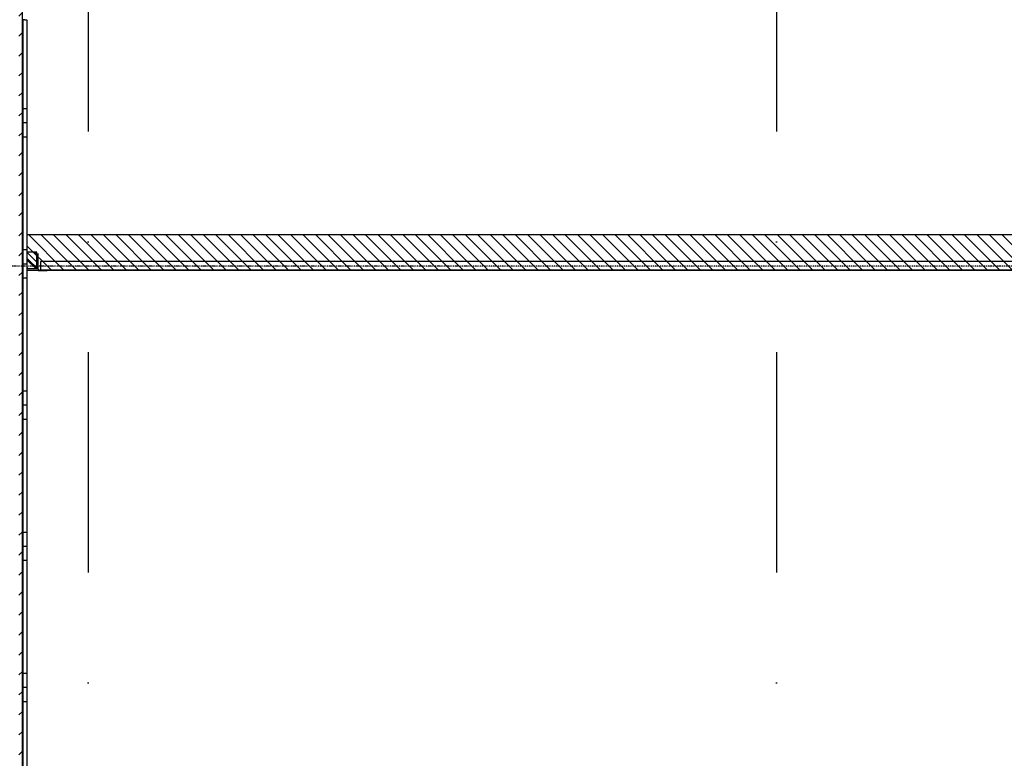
# Model space of a CAD drawing. Extents: x 149262 to 371235, y 141599 to 287858.
# Tile 48 of 60: x 154844 to 157633, y 190559 to 192652. Entities that reach past the tile are written whole.
import ezdxf

# ---------------------------------------------------------------- set-up
doc = ezdxf.new("R2010")
doc.units = 0
doc.header["$LTSCALE"] = 50
doc.header["$MEASUREMENT"] = 0
doc.header["$PDMODE"] = 3
doc.header["$PDSIZE"] = 0.1
doc.linetypes.add('DASHDOT', pattern=[1, 0.5, -0.25, 0, -0.25])
doc.linetypes.add('DD1', pattern=[2.66667, 1.66667, -0.5, 0, -0.5])
for name, color, linetype in [('A--01A1_ACEER', 1, 'CONTINUOUS'), ('A--A25--_F--3-', 9, 'CONTINUOUS'), ('A--A42--_F-23-', 9, 'CONTINUOUS'), ('A--A42--_F123-', 9, 'CONTINUOUS'), ('A--L25--', 7, 'CONTINUOUS'), ('A--L25--_F-23-', 7, 'CONTINUOUS'), ('A--L35-D2-_PLAFONDS', 2, 'CONTINUOUS'), ('A--L35-D4-_PLAFONDS', 4, 'CONTINUOUS'), ('A--L35D1_PLAFONDS', 1, 'CONTINUOUS'), ('A--L42--', 7, 'CONTINUOUS'), ('A--L42--_F--3-', 7, 'CONTINUOUS'), ('A--L42--_F-23-', 7, 'CONTINUOUS'), ('STRAMIEN', 8, 'DD1'), ('X--LR---_CP', 7, 'CONTINUOUS')]:
    doc.layers.add(name, color=color, linetype=linetype)

# ---------------------------------------------------------------- blocks, each defined once
blk = doc.blocks.new('*U588')
at = {"layer": 'A--A42--_F-23-', "linetype": 'Continuous'}
h = blk.add_hatch(dxfattribs=at)
h.set_pattern_fill('ALFALINE', color=256, scale=40, style=0)
h.set_pattern_definition([(45, (-154846.69, -188642.18), (-28.284271, 28.284271), [])])
h.paths.add_polyline_path([(0, 0), (-5, 0), (-5, 5092.1), (0, 5092.1), (5, 5092.1), (5, 0)])
at = {"layer": 'A--L42--_F-23-', "color": 2, "linetype": 'Continuous'}
blk.add_lwpolyline([(0, 0), (5, 0), (5, 5092.1), (0, 5092.1)], dxfattribs=at)
blk = doc.blocks.new('Q020259-')
at = {"layer": 'A--A25--_F--3-'}
h = blk.add_hatch(dxfattribs=at)
h.set_pattern_fill('ALFALINE', color=256, scale=15, style=0, pattern_type=2)
h.set_pattern_definition([(45, (0, 0), (-10.6066, 10.6066), [])])
h.paths.add_polyline_path([(0, 0), (0, 46), (28, 46), (28, 0)])
at = {"layer": 'A--L25--_F-23-', "color": 2, "linetype": 'Continuous'}
blk.add_lwpolyline([(0, 0), (0, 46), (28, 46), (28, 0)], close=True, dxfattribs=at)
at = {"layer": 'X--LR---_CP'}
for p in [(0, 0), (0, 0), (28, 0)]:
    blk.add_point(p, dxfattribs=at)
blk = doc.blocks.new('*U584')
at = {"layer": 'A--A42--_F123-', "linetype": 'Continuous'}
h = blk.add_hatch(dxfattribs=at)
h.set_pattern_fill('ALFAPLST', color=256, scale=400, angle=180, style=0)
h.set_pattern_definition([(180, (0, 0), (-0.0001, -400), []), (180, (-1e-05, -40), (-0.0001, -400), []), (180, (-2e-05, -80), (-0.0001, -400), [])])
h.paths.add_polyline_path([(0, 0), (6, 0), (6, -4009.6), (0, -4009.6), (-6, -4009.6), (-6, 0)])
at = {"layer": 'A--L42--_F--3-', "color": 3, "linetype": 'Continuous'}
for points in [[(0, 0), (-6, 0), (-6, -4009.6), (0, -4009.6)], [(0, 0), (6, 0), (6, -4009.6), (0, -4009.6)]]:
    blk.add_lwpolyline(points, dxfattribs=at)

msp = doc.modelspace()

# ---------------------------------------------------------------- hatches: boundary and pattern name
at = {"layer": 'A--01A1_ACEER', "linetype": 'Continuous'}
h = msp.add_hatch(dxfattribs=at)
h.set_pattern_fill('ANSI31', color=256, scale=200, style=0)
h.set_pattern_definition([(135, (318138.676, 96795.883), (17.6776695, 17.6776695), [])])
h.paths.add_polyline_path([(154864.2, 191941.8), (160414.4, 191941.8), (160414.4, 192041.8), (154864.2, 192041.8)])

# ---------------------------------------------------------------- linework, layer by layer
at = {"layer": 'A--L35-D2-_PLAFONDS'}
for p, q in [((154902.8, 191966.8), (154902.8, 191941.8)), ((160414.4, 191966.8), (154902.8, 191966.8)), ((160414.4, 191941.8), (154902.8, 191941.8))]:
    msp.add_line(p, q, dxfattribs=at)
at = {"layer": 'A--L35-D4-_PLAFONDS'}
for p, q in [((154896.4, 191939.8), (154896.4, 191989.8)), ((154921.4, 191939.8), (154896.4, 191939.8))]:
    msp.add_line(p, q, dxfattribs=at)
at = {"layer": 'A--L35D1_PLAFONDS', "linetype": 'Continuous'}
msp.add_lwpolyline([(154864.2, 191941.8), (160414.4, 191941.8), (160414.4, 192041.8), (154864.2, 192041.8)], close=True, dxfattribs=at)
at = {"layer": 'STRAMIEN', "color": 8, "linetype": 'DASHDOT', "ltscale": 25}
for p, q in [((155038, 200460.9), (155038, 180632.6)), ((156988, 200460.9), (156988, 180632.6))]:
    msp.add_line(p, q, dxfattribs=at)
at = {"layer": 'STRAMIEN', "color": 8, "linetype": 'DASHDOT', "ltscale": 0.1}
msp.add_line((160797, 191953.8), (150163, 191953.8), dxfattribs=at)

# ---------------------------------------------------------------- block references
at = {"layer": 'A--L25--', "xscale": -1}
msp.add_blockref('Q020259-', (154892.2, 191946.8), dxfattribs=at)
msp.add_blockref('Q020259-', (154892.2, 191946.8), dxfattribs=at)
at = {"layer": 'A--L42--'}
for name, p in [('*U588', (154846.7, 188642.2)), ('*U584', (154858.2, 192651.8))]:
    msp.add_blockref(name, p, dxfattribs=at)

doc.saveas('drawing.dxf')
